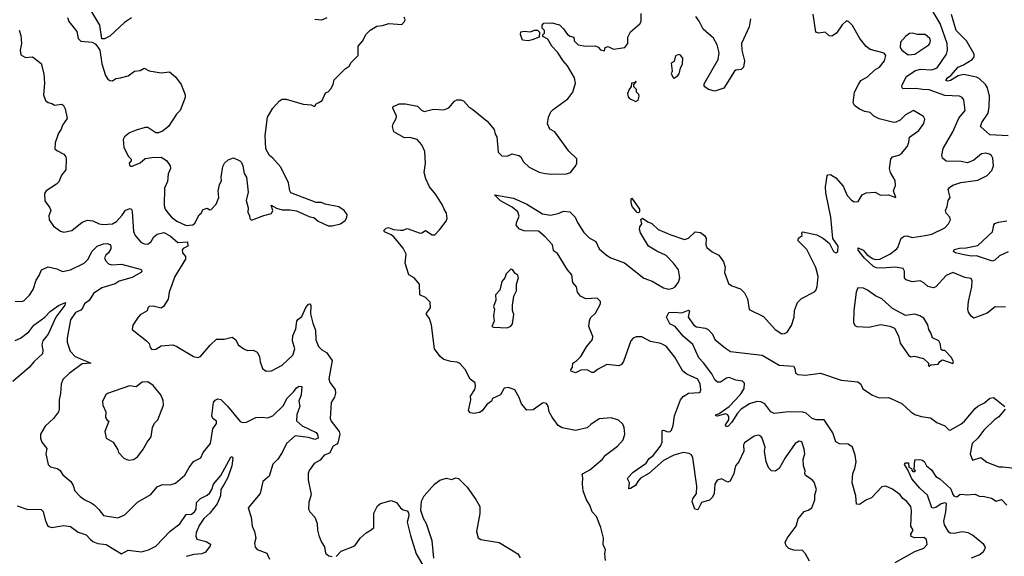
# Model space of a CAD drawing. Extents: x 2293139 to 2515392, y 824115 to 1006937.
# Tile 203 of 256: x 2329760 to 2337246, y 953726 to 957807. Entities that reach past the tile are written whole.
import ezdxf

# ---------------------------------------------------------------- set-up
doc = ezdxf.new("R2010")
doc.units = 0

msp = doc.modelspace()

# ---------------------------------------------------------------- linework, layer by layer
at = {"layer": '0CON10XD'}
for points in [[(2330608.8, 957821.2), (2330557.5, 957785), (2330445, 957682.5), (2330405, 957660), (2330385, 957660), (2330370, 957765), (2330244.2, 957975)], [(2337255, 955621.4), (2337176.6, 955623.4), (2337115, 955575.7), (2337015, 955538), (2336993.4, 955553.4), (2336973.7, 955583.7), (2336967.8, 955605), (2336973.5, 955665), (2336999.5, 955775), (2337001.4, 955821.4), (2336995, 955838.8), (2336945, 955845.6), (2336855, 955883.3), (2336805, 955861.4), (2336725, 955774.2), (2336705, 955768.6), (2336665, 955777.5), (2336635, 955805.8), (2336605, 955820.8), (2336545, 955812.9), (2336499.1, 955829.1), (2336486, 955845), (2336488, 955895), (2336477.5, 955915), (2336415, 955923.8), (2336350.6, 955920.6), (2336325, 955916.2), (2336275, 955919.8), (2336250.2, 955930.2), (2336182.6, 955992.6), (2336134.8, 956055), (2336135, 956072), (2336172.9, 956055), (2336201, 956021), (2336245, 955991.4), (2336265, 955983.5), (2336298.8, 955985), (2336375.6, 956025), (2336428.2, 956065), (2336436.8, 956075), (2336461.4, 956145), (2336485, 956161.4), (2336505, 956163.1), (2336545, 956150), (2336645, 956164.5), (2336695, 956176.7), (2336795, 956224.2), (2336822, 956255), (2336835.8, 956284.2), (2336831.2, 956305), (2336805, 956336.7), (2336798.8, 956355), (2336811.2, 956385), (2336818.3, 956431.7), (2336834, 956455), (2336820, 956515), (2336828.6, 956531.4), (2336855, 956548), (2336915, 956568), (2337045, 956586.2), (2337116.8, 956623.2), (2337150.9, 956659.1), (2337162.9, 956695), (2337159.5, 956755), (2337148.6, 956775), (2337134, 956784), (2337105, 956791.5), (2337072.3, 956787.7), (2337015, 956737.5), (2336965, 956719.2), (2336917.9, 956727.9), (2336805, 956730), (2336777.1, 956755), (2336770.6, 956775), (2336781.9, 956828.1), (2336854.6, 956955), (2336900.9, 957059.1), (2336948, 957115), (2336938, 957198), (2336926.2, 957215), (2336904.5, 957224.5), (2336795, 957231.3), (2336675, 957272.7), (2336625, 957274.7), (2336575, 957284.7), (2336475, 957281.2), (2336466.2, 957295), (2336469.5, 957310.5), (2336503.1, 957375), (2336565, 957418.5), (2336605, 957431.2), (2336695, 957426.2), (2336735, 957441.8), (2336807.6, 957545), (2336815.3, 957575), (2336810.5, 957625), (2336758, 957778), (2336706, 957866)], [(2330124.3, 957824.3), (2330133, 957793), (2330195, 957717.5), (2330204.3, 957664.3), (2330225, 957643.8), (2330310, 957635), (2330333, 957623), (2330350, 957605), (2330370, 957575), (2330385, 957470), (2330412.7, 957382.7), (2330430, 957355), (2330445, 957344), (2330465, 957341.2), (2330490, 957360), (2330525, 957365.8), (2330585, 957380.8), (2330632.5, 957415), (2330675, 957419.2), (2330705, 957438.8), (2330745, 957418), (2330835, 957402.5), (2330900, 957410), (2330945, 957372.5), (2330987.5, 957315), (2331018.8, 957235), (2331018.8, 957215), (2330978.8, 957115), (2330952.7, 957087.3), (2330890, 956995), (2330845, 956960), (2330815, 956946.7), (2330795, 956947.5), (2330735, 956986), (2330715, 956986), (2330646.4, 956966.4), (2330594.2, 956945.8), (2330557.5, 956915), (2330547.5, 956895), (2330552.5, 956835), (2330586.4, 956766.4), (2330607.5, 956745), (2330607, 956733), (2330593.3, 956715), (2330595, 956700), (2330603, 956693), (2330615, 956692.5), (2330675, 956718), (2330715, 956751.2), (2330765, 956760), (2330835, 956762), (2330875.6, 956735.6), (2330903.8, 956695), (2330905.9, 956675.9), (2330889.4, 956635), (2330882.4, 956577.6), (2330861.9, 956525), (2330858.6, 956395), (2330866.9, 956365), (2330885, 956338), (2330914.4, 956305), (2330955, 956273.5), (2331025, 956241.9), (2331075, 956248), (2331090.3, 956259.7), (2331125, 956322.5), (2331140, 956335), (2331155, 956362.5), (2331185, 956372.5), (2331205, 956360), (2331215, 956362.5), (2331252.5, 956405), (2331273.3, 956455), (2331268.8, 956505), (2331278.8, 956551.2), (2331293.8, 956585), (2331290.5, 956609.5), (2331305, 956690), (2331317.5, 956715), (2331345, 956740), (2331386.4, 956756.4), (2331433.6, 956733.6), (2331445, 956720), (2331457.5, 956695), (2331467.7, 956637.7), (2331485, 956610), (2331496, 956495), (2331482.3, 956432.3), (2331496, 956375), (2331493.6, 956343.6), (2331507.5, 956315), (2331510, 956295), (2331521.7, 956281.7), (2331615, 956318.8), (2331675, 956333.3), (2331683.8, 956355), (2331672.5, 956397.5), (2331713.3, 956373.3), (2331755, 956360), (2331770.7, 956360.7), (2331815, 956361.2), (2331865, 956352.5), (2331965, 956307.5), (2331995, 956302.5), (2332030, 956275), (2332105, 956240), (2332135, 956240), (2332200, 956255), (2332235, 956280), (2332247, 956303), (2332250, 956325), (2332226.4, 956356.4), (2332185, 956382.5), (2332083.6, 956403.6), (2332055, 956417.5), (2332015, 956417.5), (2331820.9, 956490.9), (2331812.5, 956505), (2331802.5, 956565), (2331745, 956686), (2331684.5, 956754.5), (2331659.2, 956775), (2331630, 956825), (2331626, 956925), (2331644.3, 957065.7), (2331684, 957135), (2331735, 957190), (2331755, 957201.2), (2331785, 957201.2), (2331915, 957164.2), (2331975, 957160), (2331995, 957150), (2332005, 957150), (2332013.6, 957166.4), (2332035, 957176.2), (2332058.3, 957191.7), (2332085, 957250), (2332105, 957258.8), (2332125, 957280), (2332142, 957315), (2332149.5, 957350.5), (2332235, 957433.3), (2332265, 957453.3), (2332279.7, 957480.3), (2332333.8, 957535), (2332333.8, 957605), (2332365, 957642.5), (2332394.2, 957695.8), (2332425, 957726.7), (2332475, 957758), (2332518.3, 957761.7), (2332567, 957777), (2332665, 957770), (2332686.2, 957793.8), (2332690, 957805), (2332682.5, 957825)], [(2332095, 957820), (2332055, 957802), (2332005, 957809.2)], [(2332987.5, 956365), (2332975.4, 956395.4), (2332925, 956477.5), (2332876.8, 956536.8), (2332847.5, 956597.5), (2332836.1, 956645), (2332844.7, 956715), (2332840.5, 956805), (2332818.2, 956855), (2332780.8, 956895), (2332725, 956910.5), (2332685, 956907.5), (2332603.9, 956953.9), (2332594, 956995), (2332598.8, 957015), (2332623.3, 957055), (2332623.6, 957073.6), (2332596.7, 957135), (2332597.5, 957145), (2332645, 957165.7), (2332693.6, 957166.4), (2332785, 957150), (2332815, 957118), (2332835, 957109.2), (2332905, 957126.7), (2332985, 957122.5), (2333023, 957137), (2333065, 957187.5), (2333083.6, 957196.4), (2333115, 957197.5), (2333135, 957190), (2333173.6, 957143.6), (2333205, 957124.3), (2333313.3, 957035), (2333367.5, 956972.5), (2333376.1, 956936.1), (2333388, 956915), (2333398.3, 956798.3), (2333425, 956772.5), (2333465, 956768.8), (2333505, 956786.7), (2333555, 956773.8), (2333566.9, 956766.9), (2333590, 956725), (2333634.5, 956684.5), (2333708.6, 956648.6), (2333755, 956636.2), (2333805, 956631.2), (2333916.4, 956633.6), (2333947.5, 956645), (2333985, 956692.5), (2333996.2, 956715), (2333995, 956747.5), (2333935, 956807.5), (2333828.8, 956955), (2333790, 956975), (2333773.8, 957015), (2333781.2, 957065), (2333798.8, 957105), (2333816.2, 957125), (2333927.5, 957205), (2333966, 957255), (2333986, 957325), (2333978.8, 957365), (2333925.8, 957455), (2333892.8, 957492.8), (2333849.1, 957559.1), (2333806.2, 957605), (2333775, 957657.5), (2333738.3, 957678.3), (2333738.3, 957691.7), (2333750, 957705), (2333750, 957725), (2333733, 957743), (2333732.5, 957765), (2333745, 957780), (2333805, 957783.3), (2333865, 957766.7), (2333895, 957737.5), (2333924.2, 957694.2), (2333945, 957681.2), (2333972.5, 957675), (2333976.4, 957646.4), (2334005.7, 957615.7), (2334065, 957605.8), (2334135, 957608.8), (2334157.3, 957597.3), (2334175, 957577.5), (2334205, 957570), (2334212.5, 957595), (2334235, 957603.3), (2334275, 957582.5), (2334360, 957595), (2334382.5, 957625), (2334383.3, 957675), (2334403.8, 957715), (2334473.9, 957776.1), (2334485.8, 957794.2), (2334484, 957855)], [(2333924.3, 955905), (2333849.2, 956029.2), (2333825, 956043.8), (2333818, 956055), (2333811.2, 956095), (2333756.2, 956155), (2333705, 956197.5), (2333595, 956201.8), (2333559.2, 956215), (2333535.6, 956245), (2333539.1, 956270.9), (2333557.3, 956312.7), (2333546.9, 956345), (2333505, 956380), (2333415, 956429.2), (2333370, 956475), (2333515, 956450), (2333615, 956404.6), (2333735, 956330.4), (2333795, 956320.9), (2333855, 956332.2), (2333895, 956351.9), (2333942.5, 956345), (2333984.1, 956304.1), (2334000.8, 956265), (2334048.1, 956188.1), (2334088.9, 956148.9), (2334141.2, 956121.2), (2334165.5, 956065), (2334221.5, 956015), (2334255, 955996.7), (2334358.7, 955958.7), (2334505, 955842.2), (2334568.7, 955818.7), (2334655, 955768.2), (2334695, 955758.9), (2334725, 955764.4), (2334743.6, 955776.4), (2334768.8, 955811.2), (2334778.8, 955845), (2334767.9, 955905), (2334730.9, 955955), (2334675, 956014.4), (2334605, 956046.7), (2334541.4, 956085), (2334480, 956185), (2334472.2, 956215), (2334475, 956232.5), (2334490, 956255), (2334483.6, 956286.4), (2334495, 956297.5), (2334535, 956270), (2334565, 956257.5), (2334615, 956210.8), (2334709.4, 956170.6), (2334815, 956135.6), (2334845, 956144.2), (2334895, 956193.8), (2334935, 956188.8), (2334966.2, 956165), (2334979.2, 956145), (2334977.1, 956095), (2334984.6, 956074.6), (2335025, 956042.5), (2335075.4, 956015.4), (2335112, 955965), (2335124.2, 955925), (2335118.8, 955885), (2335149.7, 955799.7), (2335173.2, 955783.2), (2335240.8, 955760.8), (2335270.5, 955730.5), (2335294.1, 955684.1), (2335305, 955603.3), (2335415, 955550.8), (2335505, 955451.2), (2335555, 955418.8), (2335575, 955420), (2335595, 955430), (2335628.9, 955481.1), (2335649.1, 955545), (2335650.5, 955595), (2335673.1, 955655), (2335704, 955686), (2335802.8, 955737.2), (2335816.2, 955753.8), (2335822.9, 955777.1), (2335830, 955855), (2335812.8, 955922.8), (2335745, 956060), (2335677.5, 956125), (2335677.5, 956135), (2335680, 956145), (2335710, 956165), (2335707.5, 956185), (2335715, 956192.5), (2335819.7, 956169.7), (2335872.3, 956142.3), (2335916.7, 956105), (2335946.7, 956045), (2335965, 956033.8), (2335980, 956045), (2335982.9, 956085), (2335942.2, 956142.2), (2335927.7, 956305), (2335890.1, 956490.1), (2335886.6, 956535), (2335900.3, 956619.7), (2335905, 956626.2), (2335925, 956628.8), (2335965, 956603.8), (2336019.8, 956539.8), (2336051.1, 956471.1), (2336085, 956433.8), (2336105, 956421.2), (2336135, 956423.3), (2336164, 956475), (2336195, 956490), (2336264.3, 956494.3), (2336305, 956472.9), (2336365, 956474), (2336420, 956455), (2336404.2, 956504.2), (2336418.1, 956545), (2336417.1, 956585), (2336381.2, 956645), (2336374.1, 956674.1), (2336382.7, 956747.3), (2336395.7, 956764.3), (2336445, 956775.7), (2336467, 956793), (2336508.8, 956845), (2336521.2, 956875), (2336525, 956912.5), (2336595.8, 956965), (2336635, 957016.7), (2336641.2, 957051.2), (2336631.7, 957071.7), (2336555, 957117.5), (2336495, 957084.3), (2336455, 957044), (2336422.3, 957027.7), (2336405, 957026), (2336295, 957052.5), (2336255, 957074), (2336225, 957102), (2336185, 957109.2), (2336145, 957125.7), (2336106, 957155), (2336096, 957175), (2336106.9, 957255), (2336136.2, 957313.8), (2336156, 957345), (2336205, 957372.9), (2336262.5, 957425), (2336298, 957445), (2336334.2, 957495), (2336345.7, 957535.7), (2336332, 957552), (2336225, 957579.2), (2336195, 957602), (2336147.5, 957665), (2336092.3, 957762.3), (2336065, 957790), (2336045, 957797.5), (2336012.1, 957767.9), (2335970, 957705), (2335935, 957680.8), (2335915, 957684.3), (2335885, 957711.2), (2335835, 957703.1), (2335812.7, 957712.7), (2335792.1, 957847.9)], [(2335315.8, 957814.2), (2335306.5, 957753.5), (2335248.2, 957625), (2335249.5, 957575), (2335269.4, 957495), (2335264, 957445), (2335245, 957428), (2335205, 957424), (2335195, 957416.2), (2335113.3, 957285), (2335045, 957262.9), (2334995.7, 957275.7), (2334970, 957295), (2334963.8, 957305), (2334965, 957320), (2335069.2, 957505), (2335077.1, 957555), (2335063.8, 957615), (2335035.9, 957665.9), (2334955.7, 957735), (2334926.4, 957796.4), (2334900.7, 957830.7)], [(2337275, 956922.7), (2337135, 956932.3), (2337065.7, 956995), (2337074.4, 957025), (2337122.1, 957095), (2337129.6, 957145), (2337133.6, 957225), (2337119.3, 957289.3), (2337102.7, 957315), (2337055, 957359.3), (2337035, 957369.2), (2336935, 957390), (2336895, 957378.9), (2336837.5, 957345), (2336815, 957339.6), (2336801.1, 957345), (2336812.9, 957365), (2336838.8, 957381.2), (2336895, 957445.6), (2336936.4, 957463.6), (2337002.5, 957505), (2337015.7, 957525), (2337017.1, 957545), (2336957.8, 957645), (2336880, 957725), (2336845, 957845.8)], [(2329756.9, 957726.9), (2329767.3, 957687.3), (2329772.9, 957625), (2329762.9, 957575), (2329769.5, 957539.5), (2329805, 957518.8), (2329857.5, 957525), (2329923, 957473), (2329944.3, 957395), (2329947.8, 957325), (2329940.6, 957235), (2329955, 957192.5), (2329975, 957176.7), (2330005, 957170), (2330025, 957156.7), (2330080, 957165), (2330092.5, 957155), (2330105, 957130), (2330120, 957055), (2330084.3, 957005.7), (2330076, 956975), (2330054, 956945), (2330029.2, 956870.8)], [(2333625, 957646.7), (2333581.7, 957651.7), (2333567.5, 957695), (2333570, 957715), (2333595, 957718.8), (2333643.6, 957713.6), (2333675, 957726.7), (2333696.2, 957726.2), (2333711.7, 957711.7), (2333710, 957675), (2333655, 957653.8), (2333625, 957646.7)], [(2336515, 957540.5), (2336565, 957544.7), (2336673.3, 957615), (2336680, 957625), (2336685.7, 957645), (2336680, 957665), (2336645, 957694.2), (2336585, 957694.3), (2336545, 957704.3), (2336525, 957702.5), (2336497.9, 957682.1), (2336457.5, 957635), (2336453.3, 957595), (2336466.2, 957575), (2336515, 957540.5)], [(2334735, 957363.3), (2334765, 957382.5), (2334773.3, 957395), (2334783, 957437), (2334799.3, 957470.7), (2334802.5, 957515), (2334785, 957537.5), (2334771.7, 957541.7), (2334747, 957533), (2334735, 957490), (2334712.5, 957475), (2334720, 957415), (2334712.5, 957395), (2334727, 957367), (2334735, 957363.3)], [(2334445, 957183.8), (2334463.3, 957195), (2334470, 957225), (2334467.5, 957237.5), (2334450, 957255), (2334450, 957275), (2334430, 957295), (2334430, 957315), (2334447, 957333), (2334445, 957340), (2334440, 957330), (2334412.5, 957325), (2334410, 957295), (2334395, 957280), (2334380, 957245), (2334385, 957220), (2334395, 957207.5), (2334445, 957183.8)], [(2330029.2, 956870.8), (2330028, 956825), (2330040.9, 956810.9), (2330095, 956784.3), (2330110.6, 956765), (2330114.3, 956745), (2330110.5, 956665), (2330078, 956625), (2330058.6, 956575), (2330040, 956555), (2329960, 956505), (2329947.5, 956485), (2329950.3, 956430.3), (2329988.8, 956375), (2329996, 956355), (2329981.2, 956315), (2329983.8, 956285), (2330017.3, 956237.3), (2330069.1, 956199.1), (2330095, 956191.4), (2330155, 956202.9), (2330235, 956266.7), (2330275, 956282.7), (2330315, 956277.5), (2330363.8, 956255), (2330395, 956248.8), (2330465, 956253.9), (2330496.8, 956273.2), (2330540, 956320), (2330565, 956357.5), (2330600.7, 956370.7), (2330610, 956365), (2330616, 956345), (2330624.4, 956195), (2330638.1, 956165), (2330680.8, 956115), (2330705, 956101.4), (2330735, 956099.2), (2330759.4, 956120.6), (2330780.6, 956155), (2330805, 956177.1), (2330855, 956188.5), (2330905, 956163.1), (2330963.2, 956113.2), (2331035, 956117.8), (2331038.7, 956085), (2331003.2, 956066.8), (2330995.4, 956055), (2330998.2, 956035), (2331019.4, 956005), (2331021.1, 955985), (2330939.5, 955855), (2330895.6, 955735), (2330888.9, 955681.1), (2330852, 955625), (2330835, 955614.2), (2330775, 955628.2), (2330743.3, 955625), (2330733.3, 955615), (2330727.7, 955592.3), (2330677, 955563), (2330660, 955545), (2330620, 955485), (2330615, 955450), (2330724.2, 955364.2), (2330743.3, 955345), (2330753, 955313), (2330765, 955300), (2330795, 955302.5), (2330835, 955326.2), (2330925, 955333.3), (2330955, 955321.2), (2331082.5, 955245), (2331115, 955238), (2331134.1, 955245.9), (2331207.3, 955332.7), (2331255, 955376.2), (2331313.6, 955376.4), (2331375, 955392.5), (2331403, 955373), (2331420, 955335), (2331463.9, 955303.9), (2331491.7, 955291.7), (2331535, 955293.8), (2331565, 955278.8), (2331583.8, 955245), (2331588, 955205), (2331606.7, 955155), (2331635, 955133.8), (2331675, 955136.2), (2331755, 955179.2), (2331835.7, 955255), (2331852.1, 955305), (2331834.5, 955365), (2331836.2, 955403.8), (2331860, 955455), (2331867.8, 955515), (2331873.4, 955526.6), (2331905, 955549.1), (2331935, 955618.4), (2331955, 955643.4), (2331965, 955646.4), (2331972.9, 955632.9), (2331971.2, 955571.2), (2331988.3, 955498.3), (2332008.8, 955445), (2332012.4, 955372.4), (2332031.8, 955321.8), (2332056.4, 955296.4), (2332092, 955275), (2332135.7, 955215), (2332110, 955075), (2332118.9, 955048.9), (2332159.4, 954995), (2332162.1, 954967.9), (2332153, 954937), (2332127.1, 954895), (2332120.9, 954775), (2332128.2, 954755), (2332188.2, 954675), (2332194.5, 954655), (2332179.6, 954590.4), (2332170.8, 954579.2), (2332143.1, 954565), (2332115, 954510), (2332075.8, 954494.2), (2332045, 954457.1), (2331998.3, 954431.7), (2331960.5, 954379.5), (2331952, 954355), (2331951.9, 954308.1), (2331975.7, 954195), (2331957.5, 954135), (2331956.2, 954085), (2331966.2, 954065), (2332004.3, 954025), (2332022, 953975), (2332024.4, 953925), (2332034.4, 953885), (2332055, 953833.3), (2332077.6, 953797.6), (2332085, 953750), (2332110.3, 953730.3), (2332135, 953724.2)], [(2334465, 956337.5), (2334455, 956340), (2334416, 956385), (2334410, 956415), (2334410, 956445), (2334415, 956450), (2334472.5, 956365), (2334472.5, 956345), (2334465, 956337.5)], [(2334214, 953695), (2334207.5, 953745), (2334214, 953775), (2334196.9, 953816.9), (2334199.2, 953865), (2334177.9, 953945), (2334145, 954028), (2334111.9, 954065), (2334093.6, 954115), (2334070.4, 954155), (2334044.6, 954225), (2334038.9, 954275), (2334042.3, 954325), (2334036.7, 954345), (2334044.4, 954355), (2334094.4, 954385), (2334190, 954465), (2334214.2, 954495.8), (2334305, 954564), (2334347.3, 954612.7), (2334362, 954655), (2334355.6, 954705.6), (2334345, 954730), (2334311.7, 954761.7), (2334258.1, 954778.1), (2334165, 954770.8), (2334102.2, 954727.8), (2334075, 954702), (2333985, 954683.5), (2333883.8, 954703.8), (2333855, 954721.2), (2333808.1, 954785), (2333786.7, 954825), (2333778.9, 954868.9), (2333765, 954887.5), (2333745, 954894.2), (2333735, 954891.4), (2333665, 954840.8), (2333615, 954838), (2333575, 954886.2), (2333556.9, 954935), (2333525, 954993.3), (2333475, 955010), (2333442.5, 955005), (2333415, 954953.3), (2333353.6, 954926.4), (2333347.5, 954905), (2333310.5, 954879.5), (2333275, 954833.3), (2333255, 954818.8), (2333215, 954813.3), (2333185, 954817.5), (2333173.3, 954835), (2333188.8, 954915), (2333187.5, 954945), (2333220, 954995), (2333226.4, 955016.4), (2333222.5, 955045), (2333183.9, 955073.9), (2333146.1, 955146.1), (2333105, 955192.5), (2333085, 955203.3), (2333038.3, 955208.3), (2332985, 955223.3), (2332956.4, 955246.4), (2332913.8, 955305), (2332890, 955485), (2332876.2, 955535), (2332853.8, 955565), (2332853.3, 955575), (2332884.1, 955615.9), (2332879.8, 955659.8), (2332845, 955693.5), (2332803.3, 955715), (2332798.8, 955795), (2332758.8, 955845), (2332717.5, 955867.5), (2332690, 955955), (2332697.5, 956025), (2332675, 956068.8), (2332605, 956156), (2332585, 956172), (2332533.8, 956193.8), (2332527.5, 956205), (2332545, 956222.5), (2332565, 956226.2), (2332601.7, 956211.7), (2332655, 956206), (2332675, 956206.2), (2332705, 956220), (2332805, 956183.8), (2332817.5, 956185), (2332845, 956204.2), (2332895, 956170), (2332915, 956172), (2332951.9, 956208.1), (2333002, 956275), (2333010, 956295), (2333003.8, 956335), (2332987.5, 956365)], [(2337275, 956042.7), (2337208.5, 956011.5), (2337175, 955978.1), (2337155, 955969.4), (2337035, 956011.1), (2336995, 956007.6), (2336928, 956022), (2336873.8, 956035), (2336858.8, 956045), (2336865, 956060), (2336905, 956070.5), (2336955, 956070.8), (2337045, 956088.5), (2337156.1, 956193.9), (2337165.8, 956245), (2337173.3, 956256.7), (2337202.6, 956267.4), (2337265, 956276.9)], [(2329725, 955666.2), (2329775, 955663.8), (2329795, 955672), (2329835, 955712.9), (2329862.5, 955755), (2329884.3, 955825), (2329907.5, 955862.5), (2329925.6, 955904.4), (2329975, 955926.9), (2330042.4, 955912.4), (2330085, 955893.1), (2330145, 955905.5), (2330250.6, 955955), (2330280.5, 955985), (2330307.1, 956045), (2330349.2, 956085), (2330396.6, 956103.4), (2330425, 956104.8), (2330446.5, 956096.5), (2330453.3, 956085), (2330453.1, 956065), (2330435.9, 956034.1), (2330414.4, 956015), (2330405.7, 955995), (2330412.5, 955975), (2330435, 955949.2), (2330461.5, 955941.5), (2330535, 955946.9), (2330675, 955909.5), (2330685.7, 955905), (2330689.2, 955895), (2330682, 955885), (2330614.7, 955845.3), (2330515, 955817.9), (2330485, 955797.5), (2330385, 955768.5), (2330321.3, 955725), (2330287.8, 955672.2), (2330253.2, 955645), (2330237.4, 955612.6)], [(2333465, 955464.2), (2333494.1, 955475.9), (2333507.1, 955495), (2333515.7, 955565), (2333507.1, 955595), (2333506, 955635), (2333518, 955705), (2333536, 955745), (2333536.2, 955795), (2333553.3, 955845), (2333547.5, 955865), (2333525, 955880), (2333510, 955905), (2333495, 955910), (2333457.5, 955875), (2333447.5, 955845), (2333426.7, 955815), (2333410.7, 955749.3), (2333377.5, 955715), (2333380, 955675), (2333363.3, 955625), (2333368.8, 955605), (2333361.2, 955555), (2333366.7, 955515), (2333350, 955475), (2333365, 955467.5), (2333465, 955464.2)], [(2335765, 953689.2), (2335734.2, 953745), (2335710.9, 953770.9), (2335645, 953772.5), (2335607.5, 953785), (2335586.4, 953806.4), (2335580.8, 953830.8), (2335596, 953865), (2335664.3, 953955), (2335679.7, 954010.3), (2335725, 954065.8), (2335755, 954076), (2335783.8, 954095), (2335806, 954155), (2335806.4, 954193.6), (2335818, 954235), (2335799.5, 954289.5), (2335785, 954307.5), (2335735, 954340), (2335728.8, 954355), (2335731.2, 954375), (2335718.8, 954415), (2335716, 954465), (2335730, 954505), (2335725, 954540), (2335706.1, 954596.1), (2335685, 954602.5), (2335655, 954583.3), (2335578.6, 954475), (2335533.8, 954395), (2335505, 954372.5), (2335475, 954376.2), (2335455, 954396.7), (2335435.7, 954445.7), (2335422.9, 954525), (2335426.9, 954555), (2335405.8, 954625), (2335395, 954638.8), (2335375, 954646.7), (2335345, 954640), (2335271.7, 954588.3), (2335263.9, 954573.9), (2335266, 954525), (2335226.7, 954445), (2335201.2, 954415), (2335190, 954355), (2335162.3, 954297.7), (2335145, 954290.8), (2335095.7, 954315.7), (2335063.8, 954306.2), (2335045.4, 954275), (2335040, 954205), (2335028.2, 954175), (2335005, 954152.5), (2334943.8, 954135), (2334915, 954078.8), (2334893.1, 954085), (2334872.7, 954142.7), (2334876.7, 954163.3), (2334905.6, 954205), (2334908.9, 954258.9), (2334878.8, 954475), (2334867.1, 954497.1), (2334849.3, 954509.3), (2334805, 954516.9), (2334732.9, 954495), (2334655, 954455.9), (2334543.4, 954356.6), (2334479.1, 954320.9), (2334460.5, 954295), (2334442.5, 954265), (2334405, 954241.9), (2334390.5, 954240.5), (2334397.1, 954285), (2334381.2, 954315), (2334386.2, 954325), (2334425, 954365.6), (2334522.2, 954435), (2334545, 954470), (2334575, 954492.2), (2334632.2, 954565), (2334644.4, 954595), (2334645, 954682), (2334655, 954684.3), (2334686.8, 954673.2), (2334704.2, 954675.8), (2334715, 954686.2), (2334728.3, 954721.7), (2334737.9, 954795), (2334785, 954916.9), (2334805, 954942.2), (2334845, 954967.5), (2334925, 954972.9), (2334935, 954980), (2334937.9, 954992.1), (2334932.3, 955035), (2334915, 955074.4), (2334832.5, 955112.5), (2334802.7, 955135), (2334740.6, 955240.6), (2334673.8, 955323.8), (2334635.4, 955345.4), (2334555, 955360.6), (2334490, 955395), (2334445.8, 955394.2), (2334425, 955384), (2334405.6, 955364.4), (2334351.2, 955208.8), (2334334.2, 955185.8), (2334315, 955173.8), (2334225, 955184.2), (2334153.4, 955146.6), (2334125, 955123.3), (2334110, 955125), (2334075, 955143.3), (2334025, 955140.8), (2333985, 955121.2), (2333953.3, 955135), (2333950, 955145), (2333964, 955165), (2333964.5, 955195), (2333995, 955214.4), (2334025.8, 955245), (2334070.3, 955319.7), (2334114, 955375), (2334116.8, 955396.8), (2334088.1, 955475), (2334092.1, 955517.9), (2334100.5, 955539.5), (2334137.5, 955575), (2334176.2, 955645), (2334176.7, 955665), (2334149.3, 955689.3), (2334063.9, 955683.9), (2334023.3, 955705), (2334000, 955735), (2333992.5, 955775), (2333965, 955807.5), (2333957.9, 955867.9), (2333924.3, 955905)], [(2336675, 955172.5), (2336688.3, 955181.7), (2336742.5, 955187.5), (2336755, 955207.5), (2336775, 955220), (2336855, 955192.5), (2336860, 955205), (2336845, 955237.5), (2336795, 955290), (2336775, 955290), (2336765, 955300), (2336757.5, 955345), (2336747.5, 955365), (2336698.8, 955388.8), (2336688, 955425), (2336671.2, 955451.2), (2336665, 955486.7), (2336635, 955536.2), (2336603.3, 955555), (2336565, 955567.5), (2336495, 955558), (2336395, 955611.2), (2336315, 955682.9), (2336267.2, 955707.2), (2336205, 955750.8), (2336175, 955764), (2336132.3, 955767.7), (2336120.8, 955735), (2336102.9, 955595), (2336098.8, 955505), (2336110.7, 955480.7), (2336125, 955472.5), (2336215, 955469.2), (2336305, 955488), (2336375, 955476.2), (2336411.2, 955461.2), (2336442.1, 955402.1), (2336455, 955346.7), (2336517, 955257), (2336535, 955242.5), (2336563, 955247), (2336630.7, 955230.7), (2336670, 955195), (2336670, 955175), (2336675, 955172.5)], [(2329725, 955366.5), (2329765.3, 955384.7), (2329828, 955432), (2329866.9, 955483.1), (2329950.6, 955545), (2329992, 955588), (2330055, 955632.5), (2330107.1, 955657.1), (2330102.9, 955635), (2330035.3, 955545), (2329975, 955416.2), (2329936.7, 955365), (2329928.5, 955335), (2329936.9, 955293.1), (2329932, 955265), (2329866.4, 955205), (2329835.5, 955165), (2329708.1, 955055)], [(2330237.4, 955612.6), (2330225, 955598.9), (2330185, 955579.4), (2330145.7, 955525), (2330120.6, 955385), (2330121.4, 955355), (2330144, 955285), (2330182.5, 955245), (2330300, 955195), (2330235, 955189.2), (2330135, 955115.4), (2330088.6, 955071.4), (2330075.6, 955035), (2330070.6, 954965), (2330059.4, 954915), (2330060.8, 954845), (2330056, 954825), (2330016, 954775), (2329954, 954715), (2329918.8, 954655), (2329918.8, 954625), (2329928, 954595), (2329966.2, 954545), (2329957.5, 954505), (2329975, 954423.3), (2329995, 954406), (2330045, 954394.2), (2330065, 954382), (2330088.8, 954345), (2330147.5, 954295), (2330165.8, 954264.2), (2330178, 954225), (2330220.2, 954180.2), (2330254, 954155), (2330303.8, 954133.8), (2330326.7, 954116.7), (2330362.5, 954082.5), (2330396.2, 954036.2), (2330505, 954019.2), (2330559.3, 954040.7), (2330655, 954137.1), (2330758, 954195), (2330805, 954255.7), (2330845, 954271.4), (2330905, 954269.4), (2330945, 954282), (2331016.4, 954343.6), (2331047.3, 954402.7), (2331081.7, 954448.3), (2331135.8, 954474.2), (2331154, 954515), (2331210.5, 954585), (2331229.4, 954695), (2331256.5, 954735), (2331256.7, 954755), (2331227.1, 954775), (2331220, 954795), (2331233.1, 954896.9), (2331245.7, 954914.3), (2331265, 954923.9), (2331287.8, 954917.8), (2331338.7, 954868.7), (2331435, 954751.5), (2331455, 954743.3), (2331485, 954746), (2331555, 954782), (2331605, 954785.3), (2331645, 954778.9), (2331685, 954793.9), (2331766.3, 954873.7), (2331791.8, 954925), (2331845, 954979.2), (2331865, 955008.4), (2331885, 955020.6), (2331905, 955018), (2331900.8, 954955), (2331882.4, 954905), (2331890.8, 954865), (2331866, 954805), (2331865.3, 954755.3), (2331907.3, 954717.3), (2332015, 954668.9), (2332025, 954653.3), (2332028.1, 954625), (2332005, 954614.6), (2331955, 954630.7), (2331855, 954642.2), (2331788, 954585), (2331755, 954516.7), (2331722.5, 954465), (2331685, 954426.7), (2331656.2, 954335), (2331608.8, 954295), (2331589.2, 954205), (2331496.7, 954095), (2331520, 954025), (2331528, 953955), (2331543.8, 953915), (2331554, 953865), (2331543.8, 953825), (2331551.2, 953795), (2331565, 953778.8), (2331639.2, 953749.2), (2331660, 953705)], [(2336415, 953679.5), (2336565, 953764), (2336635, 953789.2), (2336658.8, 953815), (2336654.1, 953854.1), (2336635, 953868.6), (2336565, 953865.6), (2336536.8, 953876.8), (2336535.8, 953895), (2336554.2, 953925), (2336535.7, 953955.7), (2336540.5, 954075), (2336534.4, 954105), (2336505, 954144.3), (2336475.4, 954165.4), (2336453.1, 954193.1), (2336395, 954236.7), (2336345, 954260), (2336315, 954255.7), (2336235, 954170.6), (2336198.8, 954155), (2336145, 954120), (2336121.7, 954121.7), (2336118, 954185), (2336090, 954285), (2336093.6, 954356.4), (2336110, 954395), (2336118.6, 954445), (2336111.9, 954495), (2336091.4, 954555), (2336058.1, 954578.1), (2335992.2, 954582.2), (2335965.6, 954595.6), (2335943.3, 954665), (2335876.5, 954765), (2335815, 954765.3), (2335785.7, 954774.3), (2335738.9, 954815), (2335715, 954823.3), (2335604.2, 954825.8), (2335495, 954811.1), (2335470, 954825), (2335425, 954886.5), (2335395, 954900.9), (2335365, 954904.2), (2335307.8, 954885), (2335245, 954844.6), (2335217.9, 954815), (2335175, 954747.1), (2335145.2, 954714.8), (2335131.4, 954711.4), (2335126.7, 954725), (2335151.5, 954765), (2335152.7, 954785), (2335145, 954802.5), (2335125, 954810.5), (2335062.3, 954792.3), (2335050, 954795), (2335054.3, 954805), (2335077.1, 954812.9), (2335155, 954865.4), (2335205, 954918.2), (2335245.5, 954965), (2335267.8, 955002.2), (2335271.7, 955041.7), (2335255, 955058.2), (2335205, 955066.8), (2335155, 955085.4), (2335135, 955082.1), (2335088.3, 955051.7), (2335065, 955051.1), (2335045, 955067.5), (2335022.7, 955112.7), (2334958.6, 955198.6), (2334923.1, 955235), (2334876.6, 955336.6), (2334805, 955400.6), (2334743, 955473), (2334702, 955495), (2334677.5, 955545), (2334695, 955580), (2334735, 955583.3), (2334795, 955577.5), (2334845, 955598), (2334852.5, 955592.5), (2334841.2, 955545), (2334884.3, 955484.3), (2334905, 955470.8), (2334975, 955462), (2334995, 955452), (2335026.6, 955416.6), (2335044.7, 955374.7), (2335125, 955309.2), (2335165, 955284.2), (2335405, 955255.5), (2335535, 955180), (2335643.3, 955173.3), (2335653.8, 955153.8), (2335659.5, 955119.5), (2335675, 955108), (2335735, 955103.3), (2335847.8, 955117.8), (2336005, 955066), (2336133.2, 955053.2), (2336154.2, 955035), (2336169.1, 954999.1), (2336245, 954950.8), (2336295, 954931.4), (2336363.2, 954933.2), (2336378.6, 954928.6), (2336467.9, 954887.9), (2336535, 954825.5), (2336565.8, 954805), (2336615, 954788.2), (2336685, 954780), (2336733.1, 954743.1), (2336795, 954718.9), (2336825, 954688), (2336835, 954686), (2336915, 954730), (2336944.2, 954755), (2337025, 954851.4), (2337045, 954868.6), (2337095, 954894), (2337135, 954928.8), (2337165, 954933.3), (2337186.7, 954915), (2337250, 954865)], [(2330587, 954457), (2330625, 954462.5), (2330655, 954483.3), (2330696.2, 954535), (2330728.8, 954595), (2330760, 954635), (2330768.8, 954705), (2330785, 954737.5), (2330808.8, 954765), (2330852.5, 954875), (2330850.3, 954910.3), (2330833.8, 954955), (2330774.6, 955024.6), (2330735, 955054.2), (2330689.7, 955050.3), (2330645, 955014.4), (2330595, 955022.9), (2330427.5, 954965), (2330413.8, 954955), (2330390, 954905), (2330391.2, 954875), (2330414, 954825), (2330412.7, 954782.7), (2330425, 954762.5), (2330437.5, 954755), (2330406.7, 954675), (2330416.7, 954625), (2330470, 954595), (2330506.7, 954535), (2330510, 954515), (2330551.7, 954471.7), (2330587, 954457)], [(2337253.3, 954845), (2337205, 954786.2), (2337174.5, 954765.5), (2337090.8, 954685), (2337044.4, 954625.6), (2337001.4, 954585), (2336985.9, 954505.9), (2337005, 954456.7), (2337066.7, 954476.7), (2337112.1, 954442.1), (2337205, 954405.8), (2337235, 954407.8), (2337345.5, 954394.5)], [(2330296, 953856), (2330315, 953840), (2330355, 953824), (2330416.6, 953816.6), (2330535, 953746), (2330585, 953771.9), (2330685, 953760.9), (2330738, 953775), (2330795, 953804.2), (2330902.6, 953917.4), (2330977.4, 953972.6), (2331025, 954043.3), (2331065, 954046.8), (2331089.2, 954065), (2331102.2, 954085), (2331105, 954136), (2331134.6, 954165.4), (2331185, 954191.2), (2331205, 954210), (2331221.8, 954235), (2331233.2, 954275), (2331289.3, 954340.7), (2331365, 954480.8), (2331375, 954484), (2331381.3, 954471.3), (2331373.1, 954415), (2331342.9, 954325), (2331315.6, 954275.6), (2331288.5, 954235), (2331286.1, 954185), (2331260.9, 954125), (2331205.7, 954054.3), (2331158.7, 954015), (2331125, 953960), (2331100.9, 953905), (2331098.3, 953878.3), (2331107, 953857), (2331178.8, 953838.8), (2331209.5, 953819.5), (2331206.7, 953805), (2331172.7, 953757.3), (2331145.5, 953744.5), (2331085, 953740), (2331025, 953724.4)], [(2336995.6, 953714.4), (2337055, 953737.5), (2337086.6, 953763.4), (2337100.8, 953785), (2337102.5, 953795), (2337090.8, 953815), (2337005, 953886.5), (2336970.8, 953905), (2336925, 953911.9), (2336865, 953899.3), (2336835, 953903.5), (2336825, 953910.6), (2336792.5, 953965), (2336786.8, 953993.2), (2336802, 954065), (2336807, 954127), (2336795, 954132.5), (2336766, 954126), (2336725, 954098), (2336705, 954092.5), (2336695, 954096), (2336661.3, 954191.3), (2336604.3, 954245), (2336543.8, 954315), (2336512.5, 954385), (2336487.5, 954425), (2336495, 954437.5), (2336518.3, 954438.3), (2336520, 954405), (2336540, 954395), (2336541.7, 954381.7), (2336551.7, 954371.7), (2336565, 954370), (2336570, 954375), (2336560, 954385), (2336565, 954460), (2336603, 954463), (2336625, 954456.7), (2336638, 954445), (2336654, 954414), (2336693.3, 954385), (2336725, 954333.8), (2336756.2, 954316.2), (2336840.2, 954240.2), (2336854.4, 954195), (2336865, 954184.4), (2336885, 954178.8), (2336907.5, 954195), (2336929.3, 954199.3), (2336955, 954193.8), (2337025, 954198.8), (2337055, 954183.8), (2337095, 954180.8), (2337147.5, 954167.5), (2337185, 954146.7), (2337225, 954158.8), (2337264.3, 954115)], [(2332907.3, 953712.7), (2332895.5, 953845), (2332853.8, 953973.8), (2332830, 954015), (2332810, 954075), (2332814.5, 954145.5), (2332833.8, 954185), (2332913.5, 954275), (2332955, 954304.6), (2333005, 954319.5), (2333045, 954311.4), (2333075, 954323.3), (2333095, 954316.7), (2333162.3, 954252.3), (2333228.3, 954158.3), (2333258, 954105), (2333257.7, 954052.3), (2333232.5, 953915), (2333245.9, 953865.9), (2333265, 953854.3), (2333405, 953831.9), (2333546.2, 953745), (2333564.3, 953714.3)], [(2332165, 953726), (2332204.4, 953765.6), (2332308.8, 953805), (2332349.2, 953865), (2332393.8, 953905), (2332433, 953927), (2332452, 953945), (2332451.9, 954055), (2332479.5, 954110.5), (2332502.3, 954127.7), (2332585, 954151.4), (2332624.5, 954134.5), (2332655, 954094.2), (2332675, 954080), (2332705, 954071.2), (2332715.6, 954055.6), (2332718.6, 954035), (2332706.9, 953985), (2332730, 953885), (2332773.1, 953745), (2332825, 953660)], [(2329741.1, 954111.1), (2329815, 954085.6), (2329923, 954083), (2329937.9, 954067.9), (2329954.5, 954004.5), (2329971.7, 953961.7), (2329981.7, 953951.7), (2330005, 953944.4), (2330095, 953960.8), (2330145, 953952), (2330205, 953910.8), (2330265, 953890.8), (2330296, 953856)]]:
    msp.add_lwpolyline(points, dxfattribs=at)

doc.saveas('drawing.dxf')
